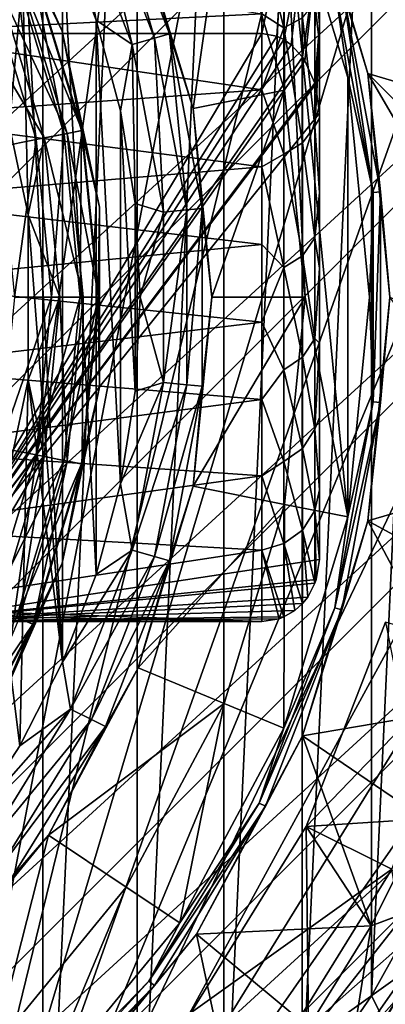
# Model space of a CAD drawing. Header units: metres. Extents: x -40 to 117, y -433 to 89.
# Tile 36 of 256: x 11 to 16, y -410 to -396. Entities that reach past the tile are written whole.
import ezdxf

# ---------------------------------------------------------------- set-up
doc = ezdxf.new("R2010")
doc.units = ezdxf.units.M
doc.layers.add('solid_506114_24501146', color=7, linetype='CONTINUOUS')
doc.layers.add('solid_506114_24501146_02', color=7, linetype='CONTINUOUS')

msp = doc.modelspace()

# ---------------------------------------------------------------- linework, layer by layer
at = {"layer": 'solid_506114_24501146'}
for points in [[(18.951725, -384.331635, 277.700012), (-15.918365, -419.201721, 277.700012), (-17.500893, -417.750885, 277.700012)], [(18.951725, -384.331635, 277.700012), (20.265413, -386.041718, 277.700012), (-15.918365, -419.201721, 277.700012)], [(20.265413, -386.041718, 277.700012), (-14.208274, -420.515411, 277.700012), (-15.918365, -419.201721, 277.700012)], [(20.265413, -386.041718, 277.700012), (21.427662, -387.8638, 277.700012), (-14.208274, -420.515411, 277.700012)], [(21.427662, -387.8638, 277.700012), (-12.386187, -421.677673, 277.700012), (-14.208274, -420.515411, 277.700012)], [(21.427662, -387.8638, 277.700012), (22.426193, -389.779633, 277.700012), (-12.386187, -421.677673, 277.700012)], [(22.426193, -389.779633, 277.700012), (-10.470354, -422.676178, 277.700012), (-12.386187, -421.677673, 277.700012)], [(22.426193, -389.779633, 277.700012), (23.253399, -391.774048, 277.700012), (-10.470354, -422.676178, 277.700012)], [(23.253399, -391.774048, 277.700012), (-8.47596, -423.503387, 277.700012), (-10.470354, -422.676178, 277.700012)], [(23.253399, -391.774048, 277.700012), (23.903852, -393.833771, 277.700012), (-8.47596, -423.503387, 277.700012)], [(23.903852, -393.833771, 277.700012), (-6.41624, -424.153839, 277.700012), (-8.47596, -423.503387, 277.700012)], [(23.903852, -393.833771, 277.700012), (24.372297, -395.942627, 277.700012), (-6.41624, -424.153839, 277.700012)], [(24.372297, -395.942627, 277.700012), (-4.307376, -424.622284, 277.700012), (-6.41624, -424.153839, 277.700012)], [(24.372297, -395.942627, 277.700012), (24.655054, -398.084167, 277.700012), (-4.307376, -424.622284, 277.700012)], [(24.655054, -398.084167, 277.700012), (-2.165828, -424.90506, 277.700012), (-4.307376, -424.622284, 277.700012)], [(24.655054, -398.084167, 277.700012), (24.749994, -400.241974, 277.700012), (-2.165828, -424.90506, 277.700012)], [(24.749994, -400.241974, 277.700012), (-0.008015, -425, 277.700012), (-2.165828, -424.90506, 277.700012)], [(24.749994, -400.241974, 277.700012), (24.656441, -402.399994, 277.700012), (-0.008015, -425, 277.700012)], [(24.656441, -402.399994, 277.700012), (2.14998, -424.906433, 277.700012), (-0.008015, -425, 277.700012)], [(24.656441, -402.399994, 277.700012), (24.375053, -404.541748, 277.700012), (2.14998, -424.906433, 277.700012)], [(24.375053, -404.541748, 277.700012), (4.291748, -424.625061, 277.700012), (2.14998, -424.906433, 277.700012)], [(24.375053, -404.541748, 277.700012), (23.908049, -406.650574, 277.700012), (4.291748, -424.625061, 277.700012)], [(23.908049, -406.650574, 277.700012), (6.400584, -424.158051, 277.700012), (4.291748, -424.625061, 277.700012)], [(23.908049, -406.650574, 277.700012), (23.258898, -408.710846, 277.700012), (6.400584, -424.158051, 277.700012)], [(23.258898, -408.710846, 277.700012), (8.460859, -423.508911, 277.700012), (6.400584, -424.158051, 277.700012)]]:
    msp.add_3dface(points, dxfattribs=at)
at = {"layer": 'solid_506114_24501146_02'}
for points in [[(-22.426193, -410.720367, 277.700012), (10.470354, -377.823822, 277.700012), (12.386187, -378.822327, 277.700012)], [(-21.427662, -412.6362, 277.700012), (-22.426193, -410.720367, 277.700012), (12.386187, -378.822327, 277.700012)], [(-21.427662, -412.6362, 277.700012), (12.386187, -378.822327, 277.700012), (14.208274, -379.984589, 277.700012)], [(12.386187, -378.822327, 293.700012), (8.85, -382.314636, 293.700012), (8.85, -418.185364, 293.700012)], [(14.208274, -379.984589, 293.700012), (12.386187, -378.822327, 293.700012), (8.85, -418.185364, 293.700012)], [(-20.265413, -414.458282, 277.700012), (-21.427662, -412.6362, 277.700012), (14.208274, -379.984589, 277.700012)], [(-20.265413, -414.458282, 277.700012), (14.208274, -379.984589, 277.700012), (15.918365, -381.298279, 277.700012)], [(15.918365, -381.298279, 293.700012), (14.208274, -379.984589, 293.700012), (8.85, -418.185364, 293.700012)], [(-18.951725, -416.168365, 277.700012), (-20.265413, -414.458282, 277.700012), (15.918365, -381.298279, 277.700012)], [(-18.951725, -416.168365, 277.700012), (15.918365, -381.298279, 277.700012), (17.500893, -382.749115, 277.700012)], [(15.918365, -381.298279, 293.700012), (8.85, -418.185364, 293.700012), (17.500893, -382.749115, 293.700012)], [(-17.500893, -417.750885, 277.700012), (-18.951725, -416.168365, 277.700012), (17.500893, -382.749115, 277.700012)], [(18.951725, -384.331635, 277.700012), (-17.500893, -417.750885, 277.700012), (17.500893, -382.749115, 277.700012)], [(18.951725, -384.331635, 293.700012), (17.500893, -382.749115, 293.700012), (8.85, -418.185364, 293.700012)], [(20.265413, -386.041718, 293.700012), (18.951725, -384.331635, 293.700012), (8.85, -418.185364, 293.700012)], [(9.737132, -384.519836, 311.799988), (11.147246, -385.485565, 311.799988), (9.73713, -415.980164, 311.799988)], [(11.147246, -385.485565, 311.799988), (11.147244, -415.014435, 311.799988), (9.73713, -415.980164, 311.799988)], [(11.147246, -385.485565, 311.799988), (12.462117, -386.577209, 311.799988), (11.147244, -415.014435, 311.799988)], [(21.427662, -387.8638, 293.700012), (20.265413, -386.041718, 293.700012), (8.85, -418.185364, 293.700012)], [(12.462117, -386.577209, 311.799988), (12.462115, -413.922791, 311.799988), (11.147244, -415.014435, 311.799988)], [(12.462117, -386.577209, 311.799988), (13.67068, -387.785553, 311.799988), (12.462115, -413.922791, 311.799988)], [(13.67068, -387.785553, 311.799988), (13.670678, -412.714447, 311.799988), (12.462115, -413.922791, 311.799988)], [(13.67068, -387.785553, 311.799988), (14.762602, -389.100311, 311.799988), (13.670678, -412.714447, 311.799988)], [(22.426193, -389.779633, 293.700012), (21.427662, -387.8638, 293.700012), (8.85, -418.185364, 293.700012)], [(14.762602, -389.100311, 311.799988), (14.7626, -411.399689, 311.799988), (13.670678, -412.714447, 311.799988)], [(14.762602, -389.100311, 311.799988), (15.728471, -390.510132, 311.799988), (14.7626, -411.399689, 311.799988)], [(23.253399, -391.774048, 293.700012), (22.426193, -389.779633, 293.700012), (8.85, -418.185364, 293.700012)], [(15.728471, -390.510132, 311.799988), (15.72847, -409.989868, 311.799988), (14.7626, -411.399689, 311.799988)], [(15.728471, -390.510132, 311.799988), (16.560213, -392.003235, 311.799988), (15.72847, -409.989868, 311.799988)], [(23.903852, -393.833771, 293.700012), (23.253399, -391.774048, 293.700012), (8.85, -418.185364, 293.700012)], [(16.560213, -392.003235, 311.799988), (16.560211, -408.496765, 311.799988), (15.72847, -409.989868, 311.799988)], [(10.82395, -393.99765, 488), (10.110845, -392.900116, 488), (10.461636, -396.850861, 488)], [(24.372297, -395.942627, 293.700012), (23.903852, -393.833771, 293.700012), (8.85, -418.185364, 293.700012)], [(10.82395, -393.99765, 488), (10.461636, -396.850861, 488), (10.939744, -399.10022, 488)], [(11.41845, -405.336151, 488), (10.82395, -393.99765, 488), (10.939744, -399.10022, 488)], [(11.41845, -405.336151, 488), (11.41845, -395.163849, 488), (10.82395, -393.99765, 488)], [(11.412678, -396.541809, 524.5), (10.392304, -394.25, 524.5), (11.007854, -395.690399, 525.147034)], [(10.392304, -394.25, 489), (10.392304, -394.25, 524.5), (11.412678, -396.541809, 524.5)], [(11.412678, -396.541809, 489), (10.392304, -394.25, 489), (11.412678, -396.541809, 524.5)], [(11.016505, -395.686829, 488.618042), (10.392304, -394.25, 489), (11.412678, -396.541809, 489)], [(13.673333, -394.58609, 481.200012), (14.515615, -397.36264, 481.200012), (14.505844, -394.244141, 481.200012)], [(15.398552, -403.311768, 481.200012), (15.398561, -397.188263, 481.200012), (14.505844, -394.244141, 481.200012)], [(15.215765, -395.920746, 481.17511), (14.505844, -394.244141, 481.200012), (15.398561, -397.188263, 481.200012)], [(14.800002, -400.25, 481.200012), (15.398552, -403.311768, 481.200012), (14.505844, -394.244141, 481.200012)], [(14.515615, -397.36264, 481.200012), (14.800002, -400.25, 481.200012), (14.505844, -394.244141, 481.200012)], [(14.766216, -394.133636, 481), (17.827633, -397.764984, 481), (17.522257, -396.130463, 481)], [(14.766216, -394.133636, 481), (15.675745, -397.131958, 481), (17.827633, -397.764984, 481)], [(15.31184, -395.893402, 481.104431), (15.675745, -397.131958, 481), (14.766216, -394.133636, 481)], [(11.532105, -394.50769, 487.923889), (12.390895, -396.724487, 487.923889), (11.822765, -394.362976, 487.706818)], [(11.822765, -394.362976, 487.706818), (12.703201, -396.63562, 487.706818), (12.016833, -394.266327, 487.381958)], [(12.390895, -396.724487, 487.923889), (12.703201, -396.63562, 487.706818), (11.822765, -394.362976, 487.706818)], [(12.016833, -394.266327, 487.381958), (12.91172, -396.576294, 487.381958), (12.472374, -395.083771, 487)], [(12.703201, -396.63562, 487.706818), (12.91172, -396.576294, 487.381958), (12.016833, -394.266327, 487.381958)], [(11.532105, -394.50769, 487.923889), (11.41845, -395.163849, 488), (11.887712, -396.385773, 488)], [(11.532105, -394.50769, 487.923889), (11.887712, -396.385773, 488), (12.390895, -396.724487, 487.923889)], [(13.673333, -394.58609, 481.200012), (12.472399, -395.083832, 482.5), (13.240593, -397.616241, 482.5)], [(13.673333, -394.58609, 481.200012), (13.240593, -397.616241, 482.5), (14.515615, -397.36264, 481.200012)], [(14.506144, -394.546936, 297.382202), (14.506145, -396.495453, 299.040863), (14.2, -395.257202, 297.863678)], [(14.765904, -396.352051, 299.144104), (14.506145, -396.495453, 299.040863), (14.506144, -394.546936, 297.382202)], [(15, -394.70401, 298.444855), (15, -395.218262, 309.494751), (15, -396.455902, 310.533813)], [(15, -395.701935, 299.310516), (15, -394.70401, 298.444855), (15, -396.455902, 310.533813)], [(11.887712, -404.114227, 488), (11.887712, -396.385773, 488), (11.41845, -395.163849, 488)], [(11.41845, -405.336151, 488), (11.887712, -404.114227, 488), (11.41845, -395.163849, 488)], [(12.472399, -395.083832, 482.5), (12.472374, -395.083771, 487), (13.240602, -397.616272, 487)], [(12.91172, -396.576294, 487.381958), (13.240602, -397.616272, 487), (12.472374, -395.083771, 487)], [(13.240593, -397.616241, 482.5), (12.472399, -395.083832, 482.5), (13.240602, -397.616272, 487)], [(14.506194, -395.120056, 310.359161), (14.2, -395.446777, 310.710266), (14.200001, -396.572327, 311.75)], [(14.405431, -396.610291, 311.75), (14.506194, -395.120056, 310.359161), (14.200001, -396.572327, 311.75)], [(14.405431, -396.610291, 311.75), (14.503576, -396.656921, 311.75), (14.506194, -395.120056, 310.359161)], [(14.765983, -395.338806, 310.313568), (14.506194, -395.120056, 310.359161), (14.503576, -396.656921, 311.75)], [(14.506145, -396.495453, 299.040863), (14.2, -396.299164, 298.772949), (14.2, -395.257202, 297.863678)], [(14.608769, -396.731018, 311.75), (14.765983, -395.338806, 310.313568), (14.503576, -396.656921, 311.75)], [(14.608769, -396.731018, 311.75), (14.764089, -396.900208, 311.75), (14.765983, -395.338806, 310.313568)], [(14.939411, -395.664307, 310.246307), (14.765983, -395.338806, 310.313568), (14.764089, -396.900208, 311.75)], [(14.939411, -395.664307, 310.246307), (15, -396.455902, 310.533813), (15, -395.218262, 309.494751)], [(14.2, -396.299164, 298.772949), (8.85, -396.568939, 299.026917), (8.85, -395.423279, 298.001282)], [(14.2, -395.446777, 310.710266), (9.070807, -396.338745, 311.520813), (9.3, -396.572327, 311.75)], [(14.200001, -396.572327, 311.75), (14.2, -395.446777, 310.710266), (9.3, -396.572327, 311.75)], [(11.007854, -395.690399, 525.147034), (10.776811, -395.786102, 525.750549), (11.440601, -397.974335, 525.750549)], [(10.816213, -395.769775, 488.293182), (11.016505, -395.686829, 488.618042), (11.69506, -397.923706, 488.618042)], [(11.685875, -397.925537, 525.147034), (11.007854, -395.690399, 525.147034), (11.440601, -397.974335, 525.750549)], [(11.412678, -396.541809, 524.5), (11.007854, -395.690399, 525.147034), (11.685875, -397.925537, 525.147034)], [(11.69506, -397.923706, 488.618042), (11.016505, -395.686829, 488.618042), (11.412678, -396.541809, 489)], [(14.799342, -396.952423, 311.75), (14.939411, -395.664307, 310.246307), (14.764089, -396.900208, 311.75)], [(14.799342, -396.952423, 311.75), (14.93914, -397.264099, 311.75), (14.939411, -395.664307, 310.246307)], [(14.93914, -397.264099, 311.75), (15, -396.455902, 310.533813), (14.939411, -395.664307, 310.246307)], [(14.939342, -396.138214, 299.29953), (15, -395.701935, 299.310516), (15, -396.718689, 300.304291)], [(15, -396.718689, 300.304291), (15, -395.701935, 299.310516), (15, -396.455902, 310.533813)], [(10.776811, -395.786102, 525.750549), (10.409204, -395.938354, 526.268677), (11.050352, -398.051941, 526.268677)], [(10.461636, -396.850861, 488), (10.516229, -395.894043, 488.076111), (11.163968, -398.029358, 488.076111)], [(11.48243, -397.966003, 488.293182), (10.516229, -395.894043, 488.076111), (10.816213, -395.769775, 488.293182)], [(11.48243, -397.966003, 488.293182), (11.163968, -398.029358, 488.076111), (10.516229, -395.894043, 488.076111)], [(11.440601, -397.974335, 525.750549), (10.776811, -395.786102, 525.750549), (11.050352, -398.051941, 526.268677)], [(11.48243, -397.966003, 488.293182), (10.816213, -395.769775, 488.293182), (11.69506, -397.923706, 488.618042)], [(15.752187, -398.790344, 481.17511), (15.31184, -395.893402, 481.104431), (15.215765, -395.920746, 481.17511)], [(15.31184, -395.893402, 481.104431), (15.851648, -398.781128, 481.104431), (15.675745, -397.131958, 481)], [(15.752187, -398.790344, 481.17511), (15.851648, -398.781128, 481.104431), (15.31184, -395.893402, 481.104431)], [(24.655054, -398.084167, 293.700012), (24.372297, -395.942627, 293.700012), (8.85, -418.185364, 293.700012)], [(11.050352, -398.051941, 526.268677), (10.409204, -395.938354, 526.268677), (10.541774, -398.153107, 526.666016)], [(15.752187, -398.790344, 481.17511), (15.215765, -395.920746, 481.17511), (15.398561, -397.188263, 481.200012)], [(14.939342, -396.138214, 299.29953), (14.939342, -397.862823, 301.099701), (14.765904, -396.352051, 299.144104)], [(14.939342, -396.138214, 299.29953), (15, -396.718689, 300.304291), (14.939342, -397.862823, 301.099701)], [(14.2, -396.299164, 298.772949), (14.2, -397.358124, 299.81488), (8.85, -396.568939, 299.026917)], [(14.506145, -396.495453, 299.040863), (14.2, -397.358124, 299.81488), (14.2, -396.299164, 298.772949)], [(12.226608, -402.850006, 488), (12.226608, -397.649994, 488), (11.887712, -396.385773, 488)], [(12.390895, -396.724487, 487.923889), (11.887712, -396.385773, 488), (12.226608, -397.649994, 488)], [(11.887712, -404.114227, 488), (12.226608, -402.850006, 488), (11.887712, -396.385773, 488)], [(14.765904, -396.352051, 299.144104), (14.765905, -398.096924, 300.972809), (14.506145, -396.495453, 299.040863)], [(14.939342, -397.862823, 301.099701), (14.765905, -398.096924, 300.972809), (14.765904, -396.352051, 299.144104)], [(14.2, -397.358124, 299.81488), (8.85, -397.737793, 300.219147), (8.85, -396.568939, 299.026917)], [(14.200001, -396.572327, 311.75), (9.3, -396.572327, 311.75), (9.3, -404.771637, 311.75)], [(14.405431, -396.610291, 311.75), (14.200001, -396.572327, 311.75), (9.3, -404.771637, 311.75)], [(11.934262, -398.995667, 524.5), (11.412678, -396.541809, 524.5), (11.685875, -397.925537, 525.147034)], [(11.412678, -396.541809, 489), (11.412678, -396.541809, 524.5), (11.934262, -398.995667, 524.5)], [(11.934262, -398.995667, 489), (11.412678, -396.541809, 489), (11.934262, -398.995667, 524.5)], [(11.69506, -397.923706, 488.618042), (11.412678, -396.541809, 489), (11.934262, -398.995667, 489)], [(12.703201, -396.63562, 487.706818), (13.151044, -399.031372, 487.706818), (12.91172, -396.576294, 487.381958)], [(12.91172, -396.576294, 487.381958), (13.366915, -399.011383, 487.381958), (13.240602, -397.616272, 487)], [(13.151044, -399.031372, 487.706818), (13.366915, -399.011383, 487.381958), (12.91172, -396.576294, 487.381958)], [(14.506145, -396.495453, 299.040863), (14.506145, -398.253815, 300.888672), (14.2, -397.358124, 299.81488)], [(14.765905, -398.096924, 300.972809), (14.506145, -398.253815, 300.888672), (14.506145, -396.495453, 299.040863)], [(14.944653, -397.28302, 311.75), (15, -396.455902, 310.533813), (14.93914, -397.264099, 311.75)], [(14.944653, -397.28302, 311.75), (15, -397.685333, 311.75), (15, -396.455902, 310.533813)], [(15, -396.718689, 300.304291), (15, -396.455902, 310.533813), (15, -397.685333, 311.75)], [(14.405431, -396.610291, 311.75), (9.3, -404.771637, 311.75), (14.503576, -396.656921, 311.75)], [(14.608769, -396.731018, 311.75), (14.503576, -396.656921, 311.75), (9.3, -404.771637, 311.75)], [(12.390895, -396.724487, 487.923889), (12.827728, -399.06134, 487.923889), (12.703201, -396.63562, 487.706818)], [(12.827728, -399.06134, 487.923889), (13.151044, -399.031372, 487.706818), (12.703201, -396.63562, 487.706818)], [(14.939342, -397.862823, 301.099701), (15, -396.718689, 300.304291), (15, -397.751221, 301.437622)], [(15, -397.751221, 301.437622), (15, -396.718689, 300.304291), (15, -397.685333, 311.75)], [(14.608769, -396.731018, 311.75), (9.3, -404.771637, 311.75), (14.764089, -396.900208, 311.75)], [(10.939744, -399.10022, 488), (10.461636, -396.850861, 488), (11.163968, -398.029358, 488.076111)], [(12.390895, -396.724487, 487.923889), (12.226608, -397.649994, 488), (12.431472, -398.942902, 488)], [(12.390895, -396.724487, 487.923889), (12.431472, -398.942902, 488), (12.827728, -399.06134, 487.923889)], [(14.799342, -396.952423, 311.75), (14.764089, -396.900208, 311.75), (9.3, -404.771637, 311.75)], [(14.799342, -396.952423, 311.75), (9.3, -404.771637, 311.75), (14.93914, -397.264099, 311.75)], [(15.675745, -397.131958, 481), (17.98089, -399.420807, 481), (17.827633, -397.764984, 481)], [(15.675745, -397.131958, 481), (17.980679, -401.083679, 481), (17.98089, -399.420807, 481)], [(15.675745, -397.131958, 481), (15.982842, -400.25, 481), (17.980679, -401.083679, 481)], [(15.851648, -398.781128, 481.104431), (15.982842, -400.25, 481), (15.675745, -397.131958, 481)], [(14.944653, -397.28302, 311.75), (14.93914, -397.264099, 311.75), (9.3, -404.771637, 311.75)], [(15.398552, -403.311768, 481.200012), (15.699995, -400.250031, 481.200012), (15.398561, -397.188263, 481.200012)], [(15.752187, -398.790344, 481.17511), (15.398561, -397.188263, 481.200012), (15.699995, -400.250031, 481.200012)], [(14.2, -397.358124, 299.81488), (14.2, -398.430908, 301.00119), (8.85, -397.737793, 300.219147)], [(14.944653, -397.28302, 311.75), (9.3, -404.771637, 311.75), (15, -397.685333, 311.75)], [(14.515615, -397.36264, 481.200012), (13.240593, -397.616241, 482.5), (13.5, -400.25, 482.5)], [(14.515615, -397.36264, 481.200012), (13.5, -400.25, 482.5), (14.800002, -400.25, 481.200012)], [(14.506145, -398.253815, 300.888672), (14.2, -398.430908, 301.00119), (14.2, -397.358124, 299.81488)], [(12.431472, -401.557098, 488), (12.431472, -398.942902, 488), (12.226608, -397.649994, 488)], [(12.226608, -402.850006, 488), (12.431472, -401.557098, 488), (12.226608, -397.649994, 488)], [(13.240593, -397.616241, 482.5), (13.240602, -397.616272, 487), (13.5, -400.25, 487)], [(13.5, -400.25, 482.5), (13.240593, -397.616241, 482.5), (13.5, -400.25, 487)], [(13.366915, -399.011383, 487.381958), (13.5, -400.25, 487), (13.240602, -397.616272, 487)], [(14.2, -398.430908, 301.00119), (8.85, -398.884064, 301.544342), (8.85, -397.737793, 300.219147)], [(15, -403.905701, 311.75), (15, -397.685333, 311.75), (9.3, -404.771637, 311.75)], [(14.939342, -397.862823, 301.099701), (15, -397.751221, 301.437622), (15, -398.795013, 302.722107)], [(15, -403.905701, 311.75), (15, -397.751221, 301.437622), (15, -397.685333, 311.75)], [(15, -403.905701, 311.75), (15, -398.795013, 302.722107), (15, -397.751221, 301.437622)], [(11.685875, -397.925537, 525.147034), (11.440601, -397.974335, 525.750549), (11.664736, -400.25, 525.750549)], [(11.48243, -397.966003, 488.293182), (11.69506, -397.923706, 488.618042), (11.92418, -400.25, 488.618042)], [(11.914815, -400.25, 525.147034), (11.685875, -397.925537, 525.147034), (11.664736, -400.25, 525.750549)], [(11.934262, -398.995667, 524.5), (11.685875, -397.925537, 525.147034), (11.914815, -400.25, 525.147034)], [(11.92418, -400.25, 488.618042), (11.69506, -397.923706, 488.618042), (11.934262, -398.995667, 489)], [(14.939342, -397.862823, 301.099701), (14.939343, -399.420715, 303.045593), (14.765905, -398.096924, 300.972809)], [(14.939342, -397.862823, 301.099701), (15, -398.795013, 302.722107), (14.939343, -399.420715, 303.045593)], [(24.749994, -400.241974, 293.700012), (24.655054, -398.084167, 293.700012), (8.85, -418.185364, 293.700012)], [(11.050352, -398.051941, 526.268677), (10.541774, -398.153107, 526.666016), (10.7483, -400.25, 526.666016)], [(11.266841, -400.25, 526.268677), (11.050352, -398.051941, 526.268677), (10.7483, -400.25, 526.666016)], [(10.939744, -399.10022, 488), (11.163968, -398.029358, 488.076111), (11.382684, -400.25, 488.076111)], [(11.440601, -397.974335, 525.750549), (11.050352, -398.051941, 526.268677), (11.266841, -400.25, 526.268677)], [(11.707384, -400.25, 488.293182), (11.163968, -398.029358, 488.076111), (11.48243, -397.966003, 488.293182)], [(11.707384, -400.25, 488.293182), (11.382684, -400.25, 488.076111), (11.163968, -398.029358, 488.076111)], [(11.664736, -400.25, 525.750549), (11.440601, -397.974335, 525.750549), (11.266841, -400.25, 526.268677)], [(11.707384, -400.25, 488.293182), (11.48243, -397.966003, 488.293182), (11.92418, -400.25, 488.618042)], [(14.765905, -398.096924, 300.972809), (14.765905, -399.670105, 302.946045), (14.506145, -398.253815, 300.888672)], [(14.939343, -399.420715, 303.045593), (14.765905, -399.670105, 302.946045), (14.765905, -398.096924, 300.972809)], [(14.506145, -398.253815, 300.888672), (14.506145, -399.837189, 302.88031), (14.2, -398.430908, 301.00119)], [(14.765905, -399.670105, 302.946045), (14.506145, -399.837189, 302.88031), (14.506145, -398.253815, 300.888672)], [(14.2, -398.430908, 301.00119), (14.2, -399.512848, 302.343842), (8.85, -398.884064, 301.544342)], [(14.506145, -399.837189, 302.88031), (14.2, -399.512848, 302.343842), (14.2, -398.430908, 301.00119)], [(14.2, -399.512848, 302.343842), (8.85, -400.041016, 303.057159), (8.85, -398.884064, 301.544342)], [(14.939343, -399.420715, 303.045593), (15, -398.795013, 302.722107), (15, -399.843933, 304.168854)], [(15, -403.905701, 311.75), (15, -399.843933, 304.168854), (15, -398.795013, 302.722107)], [(15.752187, -401.709656, 481.17511), (15.752187, -398.790344, 481.17511), (15.699995, -400.250031, 481.200012)], [(15.752187, -401.709656, 481.17511), (15.851648, -401.718872, 481.104431), (15.851648, -398.781128, 481.104431)], [(15.752187, -401.709656, 481.17511), (15.851648, -398.781128, 481.104431), (15.752187, -398.790344, 481.17511)], [(15.851648, -398.781128, 481.104431), (15.851648, -401.718872, 481.104431), (15.982842, -400.25, 481)], [(11.934262, -401.504333, 524.5), (11.934262, -398.995667, 524.5), (11.914815, -400.25, 525.147034)], [(11.92418, -400.25, 488.618042), (11.934262, -398.995667, 489), (11.934262, -401.504333, 489)], [(11.934262, -398.995667, 489), (11.934262, -398.995667, 524.5), (11.934262, -401.504333, 524.5)], [(11.934262, -401.504333, 489), (11.934262, -398.995667, 489), (11.934262, -401.504333, 524.5)], [(12.431472, -401.557098, 488), (12.499995, -400.25, 488), (12.431472, -398.942902, 488)], [(12.827728, -399.06134, 487.923889), (12.431472, -398.942902, 488), (12.499995, -400.25, 488)], [(12.827728, -401.43866, 487.923889), (13.151044, -401.468628, 487.706818), (13.151044, -399.031372, 487.706818)], [(12.827728, -399.06134, 487.923889), (12.827728, -401.43866, 487.923889), (13.151044, -399.031372, 487.706818)], [(13.151044, -401.468628, 487.706818), (13.366915, -401.488617, 487.381958), (13.366915, -399.011383, 487.381958)], [(13.151044, -399.031372, 487.706818), (13.151044, -401.468628, 487.706818), (13.366915, -399.011383, 487.381958)], [(13.366915, -399.011383, 487.381958), (13.366915, -401.488617, 487.381958), (13.5, -400.25, 487)], [(10.939744, -401.39978, 488), (10.939744, -399.10022, 488), (11.382684, -400.25, 488.076111)], [(11.41845, -405.336151, 488), (10.939744, -399.10022, 488), (10.939744, -401.39978, 488)], [(12.827728, -399.06134, 487.923889), (12.499995, -400.25, 488), (12.827728, -401.43866, 487.923889)], [(14.939343, -399.420715, 303.045593), (14.939343, -400.825287, 305.104614), (14.765905, -399.670105, 302.946045)], [(14.939343, -399.420715, 303.045593), (15, -399.843933, 304.168854), (14.939343, -400.825287, 305.104614)], [(14.2, -399.512848, 302.343842), (14.2, -400.597565, 303.854309), (8.85, -400.041016, 303.057159)], [(14.506145, -399.837189, 302.88031), (14.2, -400.597565, 303.854309), (14.2, -399.512848, 302.343842)], [(14.765905, -399.670105, 302.946045), (14.765906, -401.086273, 305.031219), (14.506145, -399.837189, 302.88031)], [(14.939343, -400.825287, 305.104614), (14.765906, -401.086273, 305.031219), (14.765905, -399.670105, 302.946045)], [(14.506145, -399.837189, 302.88031), (14.506145, -401.261047, 304.982971), (14.2, -400.597565, 303.854309)], [(14.765906, -401.086273, 305.031219), (14.506145, -401.261047, 304.982971), (14.506145, -399.837189, 302.88031)], [(14.939343, -400.825287, 305.104614), (15, -399.843933, 304.168854), (15, -400.890167, 305.788116)], [(15, -403.905701, 311.75), (15, -400.890167, 305.788116), (15, -399.843933, 304.168854)], [(14.2, -400.597565, 303.854309), (8.85, -401.23172, 304.822327), (8.85, -400.041016, 303.057159)], [(24.656441, -402.399994, 293.700012), (24.749994, -400.241974, 293.700012), (8.85, -418.185364, 293.700012)], [(11.266841, -400.25, 526.268677), (10.7483, -400.25, 526.666016), (10.541774, -402.346893, 526.666016)], [(11.050352, -402.448059, 526.268677), (11.266841, -400.25, 526.268677), (10.541774, -402.346893, 526.666016)], [(10.939744, -401.39978, 488), (11.382684, -400.25, 488.076111), (11.163968, -402.470642, 488.076111)], [(11.664736, -400.25, 525.750549), (11.266841, -400.25, 526.268677), (11.050352, -402.448059, 526.268677)], [(11.440601, -402.525665, 525.750549), (11.664736, -400.25, 525.750549), (11.050352, -402.448059, 526.268677)], [(11.48243, -402.533997, 488.293182), (11.163968, -402.470642, 488.076111), (11.382684, -400.25, 488.076111)], [(11.48243, -402.533997, 488.293182), (11.382684, -400.25, 488.076111), (11.707384, -400.25, 488.293182)], [(11.914815, -400.25, 525.147034), (11.664736, -400.25, 525.750549), (11.440601, -402.525665, 525.750549)], [(11.685875, -402.574463, 525.147034), (11.914815, -400.25, 525.147034), (11.440601, -402.525665, 525.750549)], [(11.48243, -402.533997, 488.293182), (11.707384, -400.25, 488.293182), (11.69506, -402.576294, 488.618042)], [(11.934262, -401.504333, 524.5), (11.914815, -400.25, 525.147034), (11.685875, -402.574463, 525.147034)], [(11.69506, -402.576294, 488.618042), (11.92418, -400.25, 488.618042), (11.934262, -401.504333, 489)], [(11.707384, -400.25, 488.293182), (11.92418, -400.25, 488.618042), (11.69506, -402.576294, 488.618042)], [(12.827728, -401.43866, 487.923889), (12.499995, -400.25, 488), (12.431472, -401.557098, 488)], [(13.240593, -402.883759, 482.5), (13.5, -400.25, 482.5), (13.240602, -402.883728, 487)], [(14.800002, -400.25, 481.200012), (13.5, -400.25, 482.5), (13.240593, -402.883759, 482.5)], [(14.800002, -400.25, 481.200012), (13.240593, -402.883759, 482.5), (14.515615, -403.13736, 481.200012)], [(13.5, -400.25, 482.5), (13.5, -400.25, 487), (13.240602, -402.883728, 487)], [(13.366915, -401.488617, 487.381958), (13.240602, -402.883728, 487), (13.5, -400.25, 487)], [(14.800002, -400.25, 481.200012), (14.515615, -403.13736, 481.200012), (15.398552, -403.311768, 481.200012)], [(15.752187, -401.709656, 481.17511), (15.699995, -400.250031, 481.200012), (15.398552, -403.311768, 481.200012)], [(15.982842, -400.25, 481), (15.675745, -403.368042, 481), (17.82703, -402.73938, 481)], [(15.851648, -401.718872, 481.104431), (15.675745, -403.368042, 481), (15.982842, -400.25, 481)], [(14.2, -400.597565, 303.854309), (14.2, -401.676849, 305.542908), (8.85, -401.23172, 304.822327)], [(14.506145, -401.261047, 304.982971), (14.2, -401.676849, 305.542908), (14.2, -400.597565, 303.854309)], [(14.939343, -400.825287, 305.104614), (14.939343, -402.08905, 307.252777), (14.765906, -401.086273, 305.031219)], [(14.939343, -400.825287, 305.104614), (15, -400.890167, 305.788116), (14.939343, -402.08905, 307.252777)], [(14.939343, -402.08905, 307.252777), (15, -400.890167, 305.788116), (15, -401.92395, 307.588318)], [(15, -403.905701, 311.75), (15, -401.92395, 307.588318), (15, -400.890167, 305.788116)], [(14.765906, -401.086273, 305.031219), (14.765907, -402.358734, 307.204346), (14.506145, -401.261047, 304.982971)], [(14.939343, -402.08905, 307.252777), (14.765907, -402.358734, 307.204346), (14.765906, -401.086273, 305.031219)], [(14.2, -401.676849, 305.542908), (8.85, -402.372803, 306.743286), (8.85, -401.23172, 304.822327)], [(14.506145, -401.261047, 304.982971), (14.506146, -402.539276, 307.172852), (14.2, -401.676849, 305.542908)], [(14.765907, -402.358734, 307.204346), (14.506146, -402.539276, 307.172852), (14.506145, -401.261047, 304.982971)], [(10.461636, -403.649139, 488), (10.939744, -401.39978, 488), (11.163968, -402.470642, 488.076111)], [(10.82395, -406.50235, 488), (10.939744, -401.39978, 488), (10.461636, -403.649139, 488)], [(10.82395, -406.50235, 488), (11.41845, -405.336151, 488), (10.939744, -401.39978, 488)], [(11.412678, -403.958191, 524.5), (11.934262, -401.504333, 524.5), (11.685875, -402.574463, 525.147034)], [(11.934262, -401.504333, 489), (11.934262, -401.504333, 524.5), (11.412678, -403.958191, 524.5)], [(11.412678, -403.958191, 489), (11.934262, -401.504333, 489), (11.412678, -403.958191, 524.5)], [(11.69506, -402.576294, 488.618042), (11.934262, -401.504333, 489), (11.412678, -403.958191, 489)], [(12.827728, -401.43866, 487.923889), (12.431472, -401.557098, 488), (12.226608, -402.850006, 488)], [(12.827728, -401.43866, 487.923889), (12.226608, -402.850006, 488), (12.390895, -403.775513, 487.923889)], [(12.827728, -401.43866, 487.923889), (12.390895, -403.775513, 487.923889), (13.151044, -401.468628, 487.706818)], [(12.390895, -403.775513, 487.923889), (12.703201, -403.86438, 487.706818), (13.151044, -401.468628, 487.706818)], [(13.151044, -401.468628, 487.706818), (12.703201, -403.86438, 487.706818), (13.366915, -401.488617, 487.381958)], [(12.703201, -403.86438, 487.706818), (12.91172, -403.923706, 487.381958), (13.366915, -401.488617, 487.381958)], [(13.366915, -401.488617, 487.381958), (12.91172, -403.923706, 487.381958), (13.240602, -402.883728, 487)], [(14.2, -401.676849, 305.542908), (14.2, -402.740601, 307.418335), (8.85, -402.372803, 306.743286)], [(14.506146, -402.539276, 307.172852), (14.2, -402.740601, 307.418335), (14.2, -401.676849, 305.542908)], [(15.215765, -404.579254, 481.17511), (15.752187, -401.709656, 481.17511), (15.398552, -403.311768, 481.200012)], [(15.215765, -404.579254, 481.17511), (15.851648, -401.718872, 481.104431), (15.752187, -401.709656, 481.17511)], [(15.215765, -404.579254, 481.17511), (15.31184, -404.606598, 481.104431), (15.851648, -401.718872, 481.104431)], [(15.851648, -401.718872, 481.104431), (15.31184, -404.606598, 481.104431), (15.675745, -403.368042, 481)], [(14.939343, -402.08905, 307.252777), (15, -401.92395, 307.588318), (15, -402.93335, 309.574463)], [(15, -403.905701, 311.75), (15, -402.93335, 309.574463), (15, -401.92395, 307.588318)], [(14.939343, -402.08905, 307.252777), (14.939344, -403.2229, 309.472076), (14.765907, -402.358734, 307.204346)], [(14.939343, -402.08905, 307.252777), (15, -402.93335, 309.574463), (14.939344, -403.2229, 309.472076)], [(11.050352, -402.448059, 526.268677), (10.541774, -402.346893, 526.666016), (9.930134, -404.36319, 526.666016)], [(2.14998, -424.906433, 293.700012), (24.656441, -402.399994, 293.700012), (8.85, -418.185364, 293.700012)], [(2.14998, -424.906433, 293.700012), (4.291748, -424.625061, 293.700012), (24.656441, -402.399994, 293.700012)], [(4.291748, -424.625061, 293.700012), (24.375053, -404.541748, 293.700012), (24.656441, -402.399994, 293.700012)], [(14.2, -402.740601, 307.418335), (8.85, -403.480225, 308.86673), (8.85, -402.372803, 306.743286)], [(10.409204, -404.561646, 526.268677), (11.050352, -402.448059, 526.268677), (9.930134, -404.36319, 526.666016)], [(11.440601, -402.525665, 525.750549), (11.050352, -402.448059, 526.268677), (10.409204, -404.561646, 526.268677)], [(10.461636, -403.649139, 488), (11.163968, -402.470642, 488.076111), (10.516229, -404.605957, 488.076111)], [(10.816213, -404.730225, 488.293182), (10.516229, -404.605957, 488.076111), (11.163968, -402.470642, 488.076111)], [(10.816213, -404.730225, 488.293182), (11.163968, -402.470642, 488.076111), (11.48243, -402.533997, 488.293182)], [(14.765907, -402.358734, 307.204346), (14.765907, -403.499023, 309.44754), (14.506146, -402.539276, 307.172852)], [(14.939344, -403.2229, 309.472076), (14.765907, -403.499023, 309.44754), (14.765907, -402.358734, 307.204346)], [(10.776811, -404.713898, 525.750549), (11.440601, -402.525665, 525.750549), (10.409204, -404.561646, 526.268677)], [(11.685875, -402.574463, 525.147034), (11.440601, -402.525665, 525.750549), (10.776811, -404.713898, 525.750549)], [(11.007854, -404.809601, 525.147034), (11.685875, -402.574463, 525.147034), (10.776811, -404.713898, 525.750549)], [(10.816213, -404.730225, 488.293182), (11.48243, -402.533997, 488.293182), (11.016505, -404.813171, 488.618042)], [(11.412678, -403.958191, 524.5), (11.685875, -402.574463, 525.147034), (11.007854, -404.809601, 525.147034)], [(11.48243, -402.533997, 488.293182), (11.69506, -402.576294, 488.618042), (11.016505, -404.813171, 488.618042)], [(11.016505, -404.813171, 488.618042), (11.69506, -402.576294, 488.618042), (11.412678, -403.958191, 489)], [(14.506146, -402.539276, 307.172852), (14.506146, -403.683807, 309.432068), (14.2, -402.740601, 307.418335)], [(14.765907, -403.499023, 309.44754), (14.506146, -403.683807, 309.432068), (14.506146, -402.539276, 307.172852)], [(14.2, -402.740601, 307.418335), (14.2, -403.776794, 309.486603), (8.85, -403.480225, 308.86673)], [(14.506146, -403.683807, 309.432068), (14.2, -403.776794, 309.486603), (14.2, -402.740601, 307.418335)], [(15.675745, -403.368042, 481), (17.52121, -404.373962, 481), (17.82703, -402.73938, 481)], [(12.390895, -403.775513, 487.923889), (12.226608, -402.850006, 488), (11.887712, -404.114227, 488)], [(13.240593, -402.883759, 482.5), (13.240602, -402.883728, 487), (12.472374, -405.416229, 487)], [(12.91172, -403.923706, 487.381958), (12.472374, -405.416229, 487), (13.240602, -402.883728, 487)], [(12.472399, -405.416168, 482.5), (13.240593, -402.883759, 482.5), (12.472374, -405.416229, 487)], [(14.515615, -403.13736, 481.200012), (13.240593, -402.883759, 482.5), (12.472399, -405.416168, 482.5)], [(14.939344, -403.2229, 309.472076), (15, -402.93335, 309.574463), (15, -403.905701, 311.75)], [(14.515615, -403.13736, 481.200012), (12.472399, -405.416168, 482.5), (13.673333, -405.91391, 481.200012)], [(14.515615, -403.13736, 481.200012), (13.673333, -405.91391, 481.200012), (14.505827, -406.25592, 481.200012)], [(14.515615, -403.13736, 481.200012), (14.505827, -406.25592, 481.200012), (15.398552, -403.311768, 481.200012)], [(14.939344, -403.2229, 309.472076), (14.93923, -404.23703, 311.75), (14.765907, -403.499023, 309.44754)], [(14.957388, -404.184784, 311.75), (14.93923, -404.23703, 311.75), (14.939344, -403.2229, 309.472076)], [(14.957388, -404.184784, 311.75), (14.939344, -403.2229, 309.472076), (15, -403.905701, 311.75)], [(15.215765, -404.579254, 481.17511), (15.398552, -403.311768, 481.200012), (14.505827, -406.25592, 481.200012)], [(15.675745, -403.368042, 481), (14.766216, -406.366364, 481), (17.065916, -405.973145, 481)], [(15.31184, -404.606598, 481.104431), (14.766216, -406.366364, 481), (15.675745, -403.368042, 481)], [(15.675745, -403.368042, 481), (17.065916, -405.973145, 481), (17.52121, -404.373962, 481)], [(14.2, -403.776794, 309.486603), (8.85, -404.584412, 311.299988), (8.85, -403.480225, 308.86673)], [(14.765907, -403.499023, 309.44754), (14.765265, -404.518738, 311.75), (14.506146, -403.683807, 309.432068)], [(14.837138, -404.429657, 311.75), (14.765265, -404.518738, 311.75), (14.765907, -403.499023, 309.44754)], [(14.93923, -404.23703, 311.75), (14.837138, -404.429657, 311.75), (14.765907, -403.499023, 309.44754)], [(10.110845, -407.599884, 488), (10.82395, -406.50235, 488), (10.461636, -403.649139, 488)], [(14.506146, -403.683807, 309.432068), (14.505564, -404.706085, 311.75), (14.2, -403.776794, 309.486603)], [(14.656744, -404.616791, 311.75), (14.505564, -404.706085, 311.75), (14.506146, -403.683807, 309.432068)], [(14.765265, -404.518738, 311.75), (14.656744, -404.616791, 311.75), (14.506146, -403.683807, 309.432068)], [(14.2, -403.776794, 309.486603), (14.2, -404.771637, 311.75), (8.85, -404.584412, 311.299988)], [(12.390895, -403.775513, 487.923889), (11.887712, -404.114227, 488), (11.41845, -405.336151, 488)], [(12.390895, -403.775513, 487.923889), (11.41845, -405.336151, 488), (11.532105, -405.99231, 487.923889)], [(12.390895, -403.775513, 487.923889), (11.532105, -405.99231, 487.923889), (12.703201, -403.86438, 487.706818)], [(14.437639, -404.732605, 311.75), (14.2, -404.771637, 311.75), (14.2, -403.776794, 309.486603)], [(14.505564, -404.706085, 311.75), (14.437639, -404.732605, 311.75), (14.2, -403.776794, 309.486603)], [(14.957388, -404.184784, 311.75), (15, -403.905701, 311.75), (9.3, -404.771637, 311.75)], [(10.392304, -406.25, 524.5), (11.412678, -403.958191, 524.5), (11.007854, -404.809601, 525.147034)], [(11.412678, -403.958191, 489), (11.412678, -403.958191, 524.5), (10.392304, -406.25, 524.5)], [(10.392304, -406.25, 489), (11.412678, -403.958191, 489), (10.392304, -406.25, 524.5)], [(11.016505, -404.813171, 488.618042), (11.412678, -403.958191, 489), (10.392304, -406.25, 489)], [(11.532105, -405.99231, 487.923889), (11.822765, -406.137024, 487.706818), (12.703201, -403.86438, 487.706818)], [(12.703201, -403.86438, 487.706818), (11.822765, -406.137024, 487.706818), (12.91172, -403.923706, 487.381958)], [(11.822765, -406.137024, 487.706818), (12.016833, -406.233673, 487.381958), (12.91172, -403.923706, 487.381958)], [(12.91172, -403.923706, 487.381958), (12.016833, -406.233673, 487.381958), (12.472374, -405.416229, 487)], [(14.957388, -404.184784, 311.75), (9.3, -404.771637, 311.75), (14.93923, -404.23703, 311.75)], [(14.93923, -404.23703, 311.75), (9.3, -404.771637, 311.75), (14.837138, -404.429657, 311.75)], [(4.291748, -424.625061, 293.700012), (6.400584, -424.158051, 293.700012), (24.375053, -404.541748, 293.700012)], [(6.400584, -424.158051, 293.700012), (23.908049, -406.650574, 293.700012), (24.375053, -404.541748, 293.700012)], [(14.837138, -404.429657, 311.75), (9.3, -404.771637, 311.75), (14.765265, -404.518738, 311.75)], [(14.765265, -404.518738, 311.75), (9.3, -404.771637, 311.75), (14.656744, -404.616791, 311.75)], [(14.2, -404.771637, 311.75), (9.073977, -404.678223, 311.523987), (8.85, -404.584412, 311.299988)], [(14.2, -404.771637, 311.75), (9.3, -404.771637, 311.75), (9.073977, -404.678223, 311.523987)], [(14.656744, -404.616791, 311.75), (9.3, -404.771637, 311.75), (14.505564, -404.706085, 311.75)], [(14.161188, -407.301422, 481.17511), (15.215765, -404.579254, 481.17511), (14.505827, -406.25592, 481.200012)], [(14.161188, -407.301422, 481.17511), (15.31184, -404.606598, 481.104431), (15.215765, -404.579254, 481.17511)], [(14.161188, -407.301422, 481.17511), (14.250605, -407.345947, 481.104431), (15.31184, -404.606598, 481.104431)], [(15.31184, -404.606598, 481.104431), (14.250605, -407.345947, 481.104431), (14.766216, -406.366364, 481)], [(14.505564, -404.706085, 311.75), (9.3, -404.771637, 311.75), (14.437639, -404.732605, 311.75)], [(14.437639, -404.732605, 311.75), (9.3, -404.771637, 311.75), (14.2, -404.771637, 311.75)], [(11.007854, -404.809601, 525.147034), (10.776811, -404.713898, 525.750549), (9.698874, -406.730591, 525.750549)], [(9.906806, -406.869507, 525.147034), (11.007854, -404.809601, 525.147034), (9.698874, -406.730591, 525.750549)], [(10.392304, -406.25, 524.5), (11.007854, -404.809601, 525.147034), (9.906806, -406.869507, 525.147034)], [(10.816213, -404.730225, 488.293182), (11.016505, -404.813171, 488.618042), (9.914593, -406.874725, 488.618042)], [(9.914593, -406.874725, 488.618042), (11.016505, -404.813171, 488.618042), (10.392304, -406.25, 489)], [(15.920484, -404.779785, 471), (14.817054, -407.628052, 471), (17.204279, -405.14505, 420.028534)], [(16.464851, -407.523834, 471), (14.817054, -407.628052, 471), (15.920484, -404.779785, 471)], [(14.817054, -407.628052, 471), (16.011881, -408.222961, 420.028534), (17.204279, -405.14505, 420.028534)], [(11.532105, -405.99231, 487.923889), (11.41845, -405.336151, 488), (10.82395, -406.50235, 488)], [(12.472399, -405.416168, 482.5), (12.472374, -405.416229, 487), (11.22484, -407.750183, 487)], [(11.224841, -407.750183, 482.5), (12.472399, -405.416168, 482.5), (11.22484, -407.750183, 487)], [(12.016833, -406.233673, 487.381958), (11.22484, -407.750183, 487), (12.472374, -405.416229, 487)], [(13.673333, -405.91391, 481.200012), (12.472399, -405.416168, 482.5), (11.224841, -407.750183, 482.5)], [(13.673333, -405.91391, 481.200012), (11.224841, -407.750183, 482.5), (12.305838, -408.472321, 481.200012)], [(13.673333, -405.91391, 481.200012), (12.305838, -408.472321, 481.200012), (13.056156, -408.96933, 481.200012)], [(13.673333, -405.91391, 481.200012), (13.056156, -408.96933, 481.200012), (14.505827, -406.25592, 481.200012)], [(11.532105, -405.99231, 487.923889), (10.82395, -406.50235, 488), (10.110845, -407.599884, 488)], [(11.532105, -405.99231, 487.923889), (10.110845, -407.599884, 488), (10.280603, -408.01355, 487.923889)], [(11.532105, -405.99231, 487.923889), (10.280603, -408.01355, 487.923889), (11.822765, -406.137024, 487.706818)], [(14.766216, -406.366364, 481), (16.464851, -407.523834, 481), (17.065916, -405.973145, 481)], [(10.280603, -408.01355, 487.923889), (10.539721, -408.209229, 487.706818), (11.822765, -406.137024, 487.706818)], [(11.822765, -406.137024, 487.706818), (10.539721, -408.209229, 487.706818), (12.016833, -406.233673, 487.381958)], [(10.539721, -408.209229, 487.706818), (10.712727, -408.339874, 487.381958), (12.016833, -406.233673, 487.381958)], [(12.016833, -406.233673, 487.381958), (10.712727, -408.339874, 487.381958), (11.22484, -407.750183, 487)], [(14.161188, -407.301422, 481.17511), (14.505827, -406.25592, 481.200012), (13.056156, -408.96933, 481.200012)], [(14.766216, -406.366364, 481), (13.289215, -409.129639, 481), (15.723496, -409.011932, 481)], [(14.250605, -407.345947, 481.104431), (13.289215, -409.129639, 481), (14.766216, -406.366364, 481)], [(14.766216, -406.366364, 481), (15.723496, -409.011932, 481), (16.464851, -407.523834, 481)], [(6.400584, -424.158051, 293.700012), (8.460859, -423.508911, 293.700012), (23.908049, -406.650574, 293.700012)], [(8.460859, -423.508911, 293.700012), (23.258898, -408.710846, 293.700012), (23.908049, -406.650574, 293.700012)], [(12.62437, -409.783478, 481.17511), (14.161188, -407.301422, 481.17511), (13.056156, -408.96933, 481.200012)], [(12.62437, -409.783478, 481.17511), (14.250605, -407.345947, 481.104431), (14.161188, -407.301422, 481.17511)], [(12.62437, -409.783478, 481.17511), (12.704082, -409.843689, 481.104431), (14.250605, -407.345947, 481.104431)], [(14.250605, -407.345947, 481.104431), (12.704082, -409.843689, 481.104431), (13.289215, -409.129639, 481)], [(16.464851, -407.523834, 471), (15.723496, -409.011932, 471), (14.817054, -407.628052, 471)], [(16.966749, -408.544525, 471.124115), (15.723496, -409.011932, 471), (16.464851, -407.523834, 471)], [(16.97068, -408.546448, 480.887177), (16.464851, -407.523834, 481), (15.723496, -409.011932, 481)], [(14.817054, -407.628052, 471), (13.209044, -410.225067, 471), (16.011881, -408.222961, 420.028534)], [(14.847719, -410.42572, 471), (13.209044, -410.225067, 471), (14.817054, -407.628052, 471)], [(15.723496, -409.011932, 471), (14.847719, -410.42572, 471), (14.817054, -407.628052, 471)], [(9.545843, -409.796051, 482.5), (11.224841, -407.750183, 482.5), (9.545941, -409.795929, 487)], [(10.465244, -410.715118, 481.200012), (11.224841, -407.750183, 482.5), (9.545843, -409.796051, 482.5)], [(11.224841, -407.750183, 482.5), (11.22484, -407.750183, 487), (9.545941, -409.795929, 487)], [(10.712727, -408.339874, 487.381958), (9.545941, -409.795929, 487), (11.22484, -407.750183, 487)], [(12.305838, -408.472321, 481.200012), (11.224841, -407.750183, 482.5), (10.465244, -410.715118, 481.200012)], [(13.209044, -410.225067, 471), (14.27422, -411.029388, 420.028534), (16.011881, -408.222961, 420.028534)], [(16.011881, -408.222961, 420.028534), (14.27422, -411.029388, 420.028534), (16.236736, -409.624298, 395.071442)], [(12.305838, -408.472321, 481.200012), (10.465244, -410.715118, 481.200012), (11.104828, -411.348328, 481.200012)], [(12.305838, -408.472321, 481.200012), (11.104828, -411.348328, 481.200012), (13.056156, -408.96933, 481.200012)], [(16.135063, -410.791565, 311.901398), (15.72847, -409.989868, 311.799988), (16.560211, -408.496765, 311.799988)], [(16.97068, -408.546448, 480.887177), (15.723496, -409.011932, 481), (14.847719, -410.42572, 481)], [(16.97068, -408.546448, 480.887177), (14.847719, -410.42572, 481), (15.373671, -411.226593, 480.887177)], [(16.966749, -408.544525, 471.124115), (15.370109, -411.22406, 471.124115), (15.723496, -409.011932, 471)], [(16.059107, -411.715973, 471.493225), (15.370109, -411.22406, 471.124115), (16.966749, -408.544525, 471.124115)], [(16.97068, -408.546448, 480.887177), (15.373671, -411.226593, 480.887177), (17.730953, -408.918121, 480.553925)], [(23.258898, -408.710846, 277.700012), (22.432604, -410.706604, 277.700012), (8.460859, -423.508911, 277.700012)], [(8.460859, -423.508911, 293.700012), (10.456602, -422.682617, 293.700012), (23.258898, -408.710846, 293.700012)], [(10.456602, -422.682617, 293.700012), (22.432604, -410.706604, 293.700012), (23.258898, -408.710846, 293.700012)], [(15.373671, -411.226593, 480.887177), (16.062397, -411.718323, 480.553925), (17.730953, -408.918121, 480.553925)], [(12.62437, -409.783478, 481.17511), (13.056156, -408.96933, 481.200012), (11.104828, -411.348328, 481.200012)], [(13.289215, -409.129639, 481), (14.847719, -410.42572, 481), (15.723496, -409.011932, 481)], [(15.370109, -411.22406, 471.124115), (14.847719, -410.42572, 471), (15.723496, -409.011932, 471)], [(13.289215, -409.129639, 481), (11.301577, -411.551575, 481), (13.84539, -411.75238, 481)], [(12.704082, -409.843689, 481.104431), (11.301577, -411.551575, 481), (13.289215, -409.129639, 481)], [(13.289215, -409.129639, 481), (13.84539, -411.75238, 481), (14.847719, -410.42572, 481)], [(14.27422, -411.029388, 420.028534), (14.362237, -412.301361, 395.071442), (16.236736, -409.624298, 395.071442)], [(15.9806, -412.317993, 370.132141), (16.236736, -409.624298, 395.071442), (14.362237, -412.301361, 395.071442)], [(10.657643, -411.940887, 481.17511), (12.62437, -409.783478, 481.17511), (11.104828, -411.348328, 481.200012)], [(10.657643, -411.940887, 481.17511), (12.704082, -409.843689, 481.104431), (12.62437, -409.783478, 481.17511)], [(10.657643, -411.940887, 481.17511), (10.724937, -412.014709, 481.104431), (12.704082, -409.843689, 481.104431)], [(12.704082, -409.843689, 481.104431), (10.724937, -412.014709, 481.104431), (11.301577, -411.551575, 481)], [(16.135063, -410.791565, 311.901398), (14.7626, -411.399689, 311.799988), (15.72847, -409.989868, 311.799988)]]:
    msp.add_3dface(points, dxfattribs=at)

doc.saveas('drawing.dxf')
